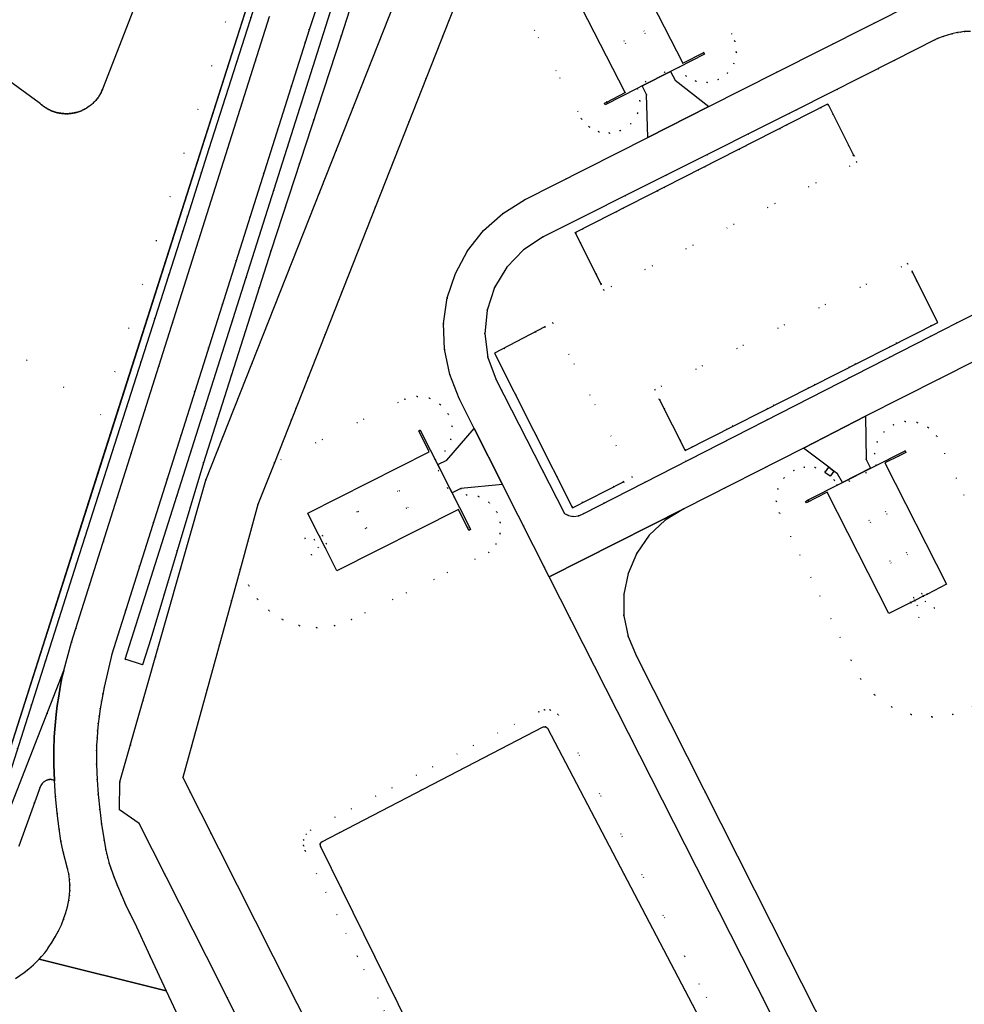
# Model space of a CAD drawing. Header units: metres. Extents: x 174791 to 179073, y 406431 to 409043.
# Tile 204 of 256: x 176663 to 176796, y 408493 to 408632. Entities that reach past the tile are written whole.
import ezdxf

# ---------------------------------------------------------------- set-up
doc = ezdxf.new("R2010")
doc.units = ezdxf.units.M
doc.linetypes.add('DOT', pattern=[6.35, 0, -6.35])
for name, color, linetype in [('panden_ondergronds', 254, 'Continuous'), ('scheiding_grondkering', 254, 'Continuous'), ('scheiding_hek', 254, 'Continuous'), ('terreindeelbegroeid', 254, 'DOT'), ('terreindeelonbegroeid', 254, 'DOT'), ('waterdeel', 254, 'Continuous'), ('wegdeel_opstelplaats', 254, 'Continuous'), ('wegdeel_rijbaan', 254, 'Continuous'), ('wegdeel_voetpad', 254, 'Continuous')]:
    doc.layers.add(name, color=color, linetype=linetype)

msp = doc.modelspace()

# ---------------------------------------------------------------- linework, layer by layer
at = {"layer": 'panden_ondergronds'}
for points in [[(176756.624, 408625.75, 0), (176756.629, 408625.74, 0), (176759.563, 408627.242, 0), (176759.568, 408627.244, 0), (176759.587, 408627.205, 0), (176759.681, 408627.021, 0), (176759.672, 408627.016, 0), (176755.999, 408625.135, 0), (176754.872, 408624.558, 0), (176750.909, 408622.528, 0), (176750.209, 408622.17, 0), (176745.707, 408619.864, 0), (176745.592, 408620.087, 0), (176745.93, 408620.26, 0), (176748.53, 408621.591, 0), (176748.511, 408621.629, 0), (176739.8, 408638.636, 0), (176742.523, 408640.031, 0), (176743.534, 408640.548, 0), (176744.694, 408641.142, 0), (176745.532, 408641.572, 0), (176747.9, 408642.784, 0)], [(176719.687, 408574.085, 0), (176726.592, 408560.408, 0), (176726.763, 408560.07, 0), (176726.54, 408559.957, 0), (176725.052, 408562.903, 0), (176707.958, 408554.272, 0), (176706.346, 408557.464, 0), (176706.132, 408557.889, 0), (176705.545, 408559.051, 0), (176705.203, 408559.729, 0), (176703.856, 408562.396, 0), (176720.952, 408571.027, 0), (176719.463, 408573.972, 0), (176719.47, 408573.976, 0)], [(176785.058, 408569.453, 0), (176793.739, 408552.384, 0), (176791.035, 408551.009, 0), (176790.417, 408550.695, 0), (176789.262, 408550.107, 0), (176788.72, 408549.831, 0), (176785.628, 408548.259, 0), (176776.947, 408565.328, 0), (176774.005, 408563.832, 0), (176773.892, 408564.055, 0), (176774.281, 408564.253, 0), (176787.886, 408571.172, 0), (176787.999, 408570.949, 0), (176786.988, 408570.435, 0)]]:
    msp.add_polyline3d(points, close=True, dxfattribs=at)
at = {"layer": 'scheiding_grondkering'}
for points in [[(176745.134, 408594.619, 0), (176741.486, 408601.899, 0), (176777.043, 408620.005, 0), (176780.684, 408612.713, 0)], [(176753.32, 408578.419, 0), (176756.972, 408571.205, 0), (176792.501, 408589.244, 0), (176788.886, 408596.407, 0)], [(176737.221, 408588.618, 0), (176730.109, 408584.907, 0), (176741.102, 408563.15, 0), (176748.299, 408566.8, 0)]]:
    msp.add_polyline3d(points, dxfattribs=at)
at = {"layer": 'scheiding_hek'}
for p, q in [((176694.339, 408554.477), (176686.286, 408525.16)), ((176686.286, 408525.16), (176698.998, 408500)), ((176689.602, 408500), (176680.145, 408518.708)), ((176697.451, 408484.472), (176689.602, 408500)), ((176698.998, 408500), (176704.997, 408488.128))]:
    msp.add_line(p, q, dxfattribs=at)
for points in [[(176680.145, 408518.708, 0), (176677.351, 408520.637, 0), (176677.439, 408524.558, 0), (176689.5, 408567.029, 0), (176733.951, 408679.486, 0), (176760.195, 408692.612, 0)], [(176740.247, 408673.388, 0), (176740.039, 408673.158, 0), (176699.161, 408569.472, 0)], [(176644.673, 408545.057, 0), (176658.13, 408517.227, 0), (176700.203, 408649.078, 0)], [(176699.161, 408569.472, 0), (176696.842, 408563.589, 0), (176694.339, 408554.477, 0)]]:
    msp.add_polyline3d(points, dxfattribs=at)
at = {"layer": 'terreindeelbegroeid'}
for points in [[(176710.182, 408679.43, 0), (176705.418, 408669.667, 0), (176698.114, 408649.991, 0), (176674.761, 408576.224, 0), (176637.313, 408603.929, 0), (176587.544, 408640.718, 0), (176586.725, 408641.323, 0), (176632.174, 408663.926, 0), (176731.02, 408712.771, 0), (176740.196, 408717.313, 0), (176732.752, 408709.794, 0), (176725.967, 408702.165, 0), (176719.999, 408694.372, 0), (176714.867, 408687.14, 0)], [(176678.155, 408541.813, 0), (176680.616, 408541.026, 0), (176681.791, 408544.7, 0), (176689.179, 408569.473, 0), (176698.684, 408599.295, 0), (176708.545, 408629.556, 0), (176711.285, 408638.074, 0), (176714.464, 408646.438, 0), (176718.071, 408654.627, 0), (176722.424, 408663.223, 0), (176727.25, 408671.564, 0), (176732.534, 408679.622, 0), (176732.549, 408680.369, 0), (176732.081, 408680.95, 0), (176731.275, 408681.084, 0), (176730.602, 408680.621, 0), (176725.164, 408672.553, 0), (176720.212, 408664.178, 0), (176715.764, 408655.525, 0), (176712.067, 408647.194, 0), (176708.837, 408638.67, 0)], [(176755.999, 408625.135, 0), (176754.871, 408624.561, 0), (176750.903, 408622.541, 0), (176750.205, 408622.186, 0), (176746.025, 408620.058, 0), (176745.93, 408620.26, 0), (176745.908, 408620.307, 0), (176748.511, 408621.629, 0), (176751.399, 408623.096, 0), (176742.523, 408640.031, 0), (176741.68, 408641.639, 0), (176744.534, 408643.577, 0), (176745.533, 408641.572, 0), (176754.059, 408624.447, 0), (176756.624, 408625.75, 0), (176759.563, 408627.242, 0), (176759.568, 408627.244, 0), (176759.587, 408627.205, 0), (176759.672, 408627.016, 0), (176759.676, 408627.006, 0)], [(176745.089, 408594.597, 0), (176745.53, 408593.783, 0), (176781.119, 408611.781, 0), (176780.729, 408612.735, 0), (176780.64, 408612.691, 0), (176777.021, 408619.937, 0), (176741.553, 408601.877, 0), (176745.178, 408594.643, 0)], [(176745.089, 408594.597, 0), (176745.178, 408594.643, 0), (176741.553, 408601.877, 0), (176777.021, 408619.937, 0), (176780.64, 408612.691, 0), (176780.729, 408612.735, 0), (176781.119, 408611.781, 0), (176745.53, 408593.783, 0)], [(176753.275, 408578.396, 0), (176753.364, 408578.442, 0), (176756.994, 408571.272, 0), (176792.433, 408589.266, 0), (176788.842, 408596.385, 0), (176788.931, 408596.43, 0), (176788.249, 408597.518, 0), (176752.685, 408579.802, 0)], [(176753.275, 408578.396, 0), (176752.685, 408579.802, 0), (176788.249, 408597.518, 0), (176788.931, 408596.43, 0), (176788.842, 408596.385, 0), (176792.433, 408589.266, 0), (176756.994, 408571.272, 0), (176753.364, 408578.442, 0)], [(176749.521, 408567.478, 0), (176748.322, 408566.755, 0), (176748.277, 408566.845, 0), (176741.125, 408563.217, 0), (176730.175, 408584.886, 0), (176737.245, 408588.574, 0), (176737.198, 408588.662, 0), (176738.322, 408589.172, 0)], [(176737.198, 408588.662, 0), (176737.245, 408588.574, 0), (176730.175, 408584.886, 0), (176741.125, 408563.217, 0), (176748.277, 408566.845, 0), (176748.322, 408566.755, 0), (176749.521, 408567.478, 0), (176738.322, 408589.172, 0)], [(176724.153, 408574.58, 0), (176724.002, 408572.756, 0), (176723.176, 408571.122, 0), (176721.795, 408569.92, 0), (176719.687, 408574.085, 0), (176719.466, 408573.984, 0), (176719.47, 408573.976, 0), (176722.307, 408568.371, 0), (176705.203, 408559.729, 0), (176703.463, 408558.85, 0), (176704.401, 408556.504, 0), (176706.346, 408557.464, 0), (176723.534, 408565.944, 0), (176726.384, 408560.313, 0), (176726.592, 408560.408, 0), (176726.605, 408560.414, 0), (176724.507, 408564.56, 0), (176726.178, 408564.969, 0), (176727.883, 408564.732, 0), (176729.38, 408563.884, 0), (176730.46, 408562.544, 0), (176730.948, 408561.06, 0), (176730.91, 408559.498, 0), (176730.35, 408558.039, 0), (176729.333, 408556.853, 0), (176709.994, 408547.411, 0), (176707.64, 408546.554, 0), (176705.152, 408546.266, 0), (176702.666, 408546.562, 0), (176700.315, 408547.427, 0), (176698.408, 408548.666, 0), (176696.804, 408550.279, 0), (176695.576, 408552.194, 0), (176694.339, 408554.477, 0), (176696.842, 408563.589, 0), (176699.161, 408569.472, 0), (176717.525, 408578.438, 0), (176719.238, 408578.823, 0), (176720.975, 408578.562, 0), (176722.499, 408577.691, 0), (176723.606, 408576.327, 0)], [(176721.795, 408569.92, 0), (176722.148, 408569.222, 0), (176724.164, 408565.238, 0), (176724.507, 408564.56, 0), (176726.605, 408560.414, 0), (176726.592, 408560.408, 0), (176726.384, 408560.313, 0), (176723.534, 408565.944, 0), (176706.346, 408557.464, 0), (176704.401, 408556.504, 0), (176703.463, 408558.85, 0), (176705.203, 408559.729, 0), (176722.307, 408568.371, 0), (176719.47, 408573.976, 0), (176719.466, 408573.984, 0), (176719.687, 408574.085, 0)], [(176782.373, 408568.099, 0), (176791.035, 408551.009, 0), (176792.044, 408549.019, 0), (176789.811, 408547.683, 0), (176788.72, 408549.831, 0), (176780.042, 408566.919, 0), (176774.375, 408564.051, 0), (176774.281, 408564.253, 0), (176774.276, 408564.264, 0), (176778.357, 408566.336, 0), (176779.088, 408566.707, 0), (176783.041, 408568.713, 0), (176783.804, 408569.1, 0), (176787.886, 408571.172, 0), (176788.012, 408570.953, 0), (176786.988, 408570.435, 0)], [(176779.088, 408566.707, 0), (176778.357, 408566.336, 0), (176777.937, 408567.041, 0), (176777.397, 408567.658, 0), (176777.888, 408568.306, 0), (176778.406, 408567.914, 0)], [(176704.769, 408558.674, 0), (176705.346, 408557.507, 0), (176706.132, 408557.889, 0), (176706.486, 408558.061, 0), (176705.909, 408559.228, 0), (176705.545, 408559.051, 0)], [(176789.262, 408550.107, 0), (176789.619, 408549.34, 0), (176790.772, 408549.934, 0), (176790.417, 408550.695, 0), (176790.23, 408551.097, 0), (176789.078, 408550.503, 0)], [(176713.292, 408500, 0), (176727.987, 408470.191, 0), (176728.473, 408469.52, 0), (176729.076, 408468.952, 0), (176729.739, 408468.527, 0), (176730.467, 408468.227, 0), (176743.788, 408466.311, 0), (176744.743, 408466.244, 0), (176745.698, 408466.323, 0), (176746.749, 408466.584, 0), (176747.74, 408467.02, 0), (176765.603, 408476.881, 0), (176765.879, 408477.07, 0), (176766.045, 408477.361, 0), (176766.076, 408477.633, 0), (176766.008, 408477.898, 0), (176754.427, 408500, 0), (176737.603, 408532.109, 0), (176737.339, 408532.33, 0), (176736.997, 408532.3, 0), (176705.835, 408516.122, 0), (176705.615, 408515.863, 0), (176705.639, 408515.524, 0)]]:
    msp.add_polyline3d(points, close=True, dxfattribs=at)
for points in [[(176733.951, 408679.486, 0), (176689.5, 408567.029, 0), (176677.439, 408524.558, 0), (176677.351, 408520.637, 0), (176680.145, 408518.708, 0), (176689.602, 408500, 0), (176697.451, 408484.472, 0)], [(176639.751, 408639.389, 0), (176666.085, 408620.155, 0), (176666.194, 408620.054, 0), (176666.305, 408619.956, 0), (176666.418, 408619.86, 0), (176666.534, 408619.768, 0), (176666.653, 408619.679, 0), (176666.774, 408619.593, 0), (176666.897, 408619.511, 0), (176667.022, 408619.432, 0), (176667.15, 408619.356, 0), (176667.279, 408619.284, 0), (176667.411, 408619.215, 0), (176667.544, 408619.15, 0), (176667.679, 408619.088, 0), (176667.815, 408619.03, 0), (176667.953, 408618.976, 0), (176668.092, 408618.926, 0), (176668.233, 408618.879, 0), (176668.375, 408618.836, 0), (176668.518, 408618.797, 0), (176668.662, 408618.762, 0), (176668.807, 408618.731, 0), (176668.953, 408618.703, 0), (176669.099, 408618.68, 0), (176669.246, 408618.66, 0), (176669.394, 408618.645, 0), (176669.541, 408618.633, 0), (176669.689, 408618.626, 0), (176669.838, 408618.622, 0), (176669.986, 408618.623, 0), (176670.134, 408618.627, 0), (176670.282, 408618.636, 0), (176670.43, 408618.648, 0), (176670.577, 408618.665, 0), (176670.724, 408618.685, 0), (176670.87, 408618.71, 0), (176671.016, 408618.738, 0), (176671.16, 408618.77, 0), (176671.304, 408618.806, 0), (176671.447, 408618.846, 0), (176671.589, 408618.89, 0), (176671.729, 408618.938, 0), (176671.868, 408618.989, 0), (176672.006, 408619.045, 0), (176672.142, 408619.103, 0), (176672.276, 408619.166, 0), (176672.409, 408619.232, 0), (176672.54, 408619.302, 0), (176672.669, 408619.375, 0), (176672.796, 408619.451, 0), (176672.92, 408619.531, 0), (176673.043, 408619.615, 0), (176673.163, 408619.701, 0), (176673.281, 408619.791, 0), (176673.397, 408619.884, 0), (176673.51, 408619.98, 0), (176673.62, 408620.079, 0), (176673.727, 408620.181, 0), (176673.832, 408620.286, 0), (176673.934, 408620.394, 0), (176674.033, 408620.504, 0), (176674.129, 408620.617, 0), (176674.222, 408620.733, 0), (176674.312, 408620.851, 0), (176674.398, 408620.971, 0), (176674.481, 408621.094, 0), (176674.561, 408621.219, 0), (176674.638, 408621.346, 0), (176674.711, 408621.475, 0), (176674.78, 408621.606, 0), (176674.846, 408621.738, 0), (176674.909, 408621.873, 0), (176674.967, 408622.009, 0), (176674.991, 408622.066, 0), (176695.622, 408675.184, 0)], [(176732.689, 408636.11, 0), (176742.391, 408617.896, 0), (176743.443, 408616.782, 0), (176744.808, 408616.088, 0), (176746.328, 408615.895, 0), (176747.824, 408616.227, 0), (176749.3, 408617.217, 0), (176750.274, 408618.703, 0), (176750.593, 408620.451, 0), (176750.209, 408622.17, 0), (176750.205, 408622.186, 0), (176750.903, 408622.541, 0), (176750.909, 408622.528, 0), (176751.516, 408621.322, 0), (176751.709, 408615.279, 0), (176734.373, 408606.494, 0), (176731.289, 408604.585, 0), (176728.584, 408602.17, 0), (176726.34, 408599.32, 0), (176724.625, 408596.125, 0), (176723.492, 408592.679, 0), (176722.974, 408589.09, 0), (176723.089, 408585.465, 0), (176723.831, 408581.915, 0), (176725.18, 408578.548, 0), (176727.266, 408574.316, 0), (176723.413, 408569.858, 0), (176722.148, 408569.222, 0), (176721.795, 408569.92, 0), (176723.176, 408571.122, 0), (176724.002, 408572.756, 0), (176724.153, 408574.58, 0), (176723.606, 408576.327, 0), (176722.499, 408577.691, 0), (176720.975, 408578.562, 0), (176719.238, 408578.823, 0), (176717.525, 408578.438, 0), (176699.161, 408569.472, 0), (176740.039, 408673.158, 0)], [(176698.46, 408632.318, 0), (176670.626, 408544.221, 0), (176669.557, 408540.251, 0), (176661.14, 408518.71, 0), (176660.825, 408518.029, 0), (176660.485, 408517.571, 0), (176660.067, 408517.191, 0), (176659.572, 408516.887, 0), (176659.15, 408516.71, 0), (176659.069, 408516.691, 0), (176659.083, 408516.923, 0), (176671.338, 408555.331, 0), (176672.515, 408559.019, 0), (176686.921, 408604.163, 0), (176689.953, 408613.666, 0), (176701.136, 408648.712, 0)], [(176755.819, 408647.713, 0), (176763.92, 408628.857, 0), (176764.16, 408627.261, 0), (176763.808, 408625.687, 0), (176762.913, 408624.346, 0), (176761.595, 408623.416, 0), (176760.051, 408623.026, 0), (176758.47, 408623.21, 0), (176757.057, 408623.945, 0), (176755.999, 408625.135, 0), (176759.676, 408627.006, 0), (176759.672, 408627.016, 0), (176759.587, 408627.205, 0), (176759.568, 408627.244, 0), (176759.563, 408627.242, 0), (176756.624, 408625.75, 0), (176754.059, 408624.447, 0), (176745.533, 408641.572, 0)], [(176789.307, 408634.29, 0), (176769.864, 408624.462, 0), (176760.267, 408619.616, 0), (176755.528, 408623.328, 0), (176754.873, 408624.558, 0), (176754.871, 408624.561, 0), (176755.999, 408625.135, 0), (176757.057, 408623.945, 0), (176758.47, 408623.21, 0), (176760.051, 408623.026, 0), (176761.595, 408623.416, 0), (176762.913, 408624.346, 0), (176763.808, 408625.687, 0), (176764.16, 408627.261, 0), (176763.92, 408628.857, 0), (176755.819, 408647.713, 0)], [(176742.523, 408640.031, 0), (176751.399, 408623.096, 0), (176748.511, 408621.629, 0), (176745.908, 408620.307, 0), (176745.93, 408620.26, 0), (176746.025, 408620.058, 0), (176750.205, 408622.186, 0), (176750.209, 408622.17, 0), (176750.593, 408620.451, 0), (176750.274, 408618.703, 0), (176749.3, 408617.217, 0), (176747.824, 408616.227, 0), (176746.328, 408615.895, 0), (176744.808, 408616.088, 0), (176743.443, 408616.782, 0), (176742.391, 408617.896, 0), (176732.689, 408636.11, 0)], [(176688.749, 408484.803, 0), (176683.938, 408495.168, 0), (176681.696, 408500, 0), (176679.489, 408504.754, 0), (176678.838, 408506.031, 0), (176678.219, 408507.323, 0), (176677.631, 408508.629, 0), (176677.075, 408509.95, 0), (176676.618, 408511.114, 0), (176676.189, 408512.29, 0), (176675.936, 408513.055, 0), (176675.712, 408513.828, 0), (176675.573, 408514.385, 0), (176675.456, 408514.947, 0), (176675.209, 408516.308, 0), (176674.841, 408518.617, 0), (176674.589, 408520.625, 0), (176674.38, 408522.767, 0), (176674.236, 408524.839, 0), (176674.154, 408527.003, 0), (176674.138, 408528.945, 0), (176674.158, 408529.715, 0), (176674.208, 408530.708, 0), (176674.281, 408531.701, 0), (176674.382, 408532.744, 0), (176674.506, 408533.785, 0), (176674.652, 408534.822, 0), (176674.821, 408535.855, 0), (176675.014, 408536.884, 0), (176675.229, 408537.909, 0), (176676.293, 408542.557, 0), (176704.034, 408630.427, 0), (176707.101, 408639.675, 0)], [(176799.511, 408591.363, 0), (176795.186, 408589.194, 0), (176791.514, 408587.31, 0), (176742.698, 408562.355, 0), (176741.978, 408562.008, 0), (176741.184, 408561.921, 0), (176740.542, 408562.049, 0), (176739.96, 408562.348, 0), (176730.381, 408581.178, 0), (176729.212, 408584.321, 0), (176728.773, 408587.645, 0), (176729.085, 408590.983, 0), (176730.133, 408594.169, 0), (176731.864, 408597.04, 0), (176734.191, 408599.455, 0), (176736.997, 408601.29, 0), (176772.603, 408619.147, 0), (176786.374, 408626.098, 0), (176792.069, 408629.038, 0), (176792.456, 408629.207, 0), (176793.247, 408629.503, 0), (176794.45, 408629.846, 0), (176795.258, 408630.034, 0), (176795.727, 408630.118, 0), (176796.201, 408630.172, 0), (176797.075, 408630.215, 0)], [(176801.614, 408553.156, 0), (176792.357, 408573.217, 0), (176791.162, 408574.439, 0), (176789.614, 408575.164, 0), (176787.911, 408575.301, 0), (176786.268, 408574.832, 0), (176784.907, 408573.831, 0), (176783.977, 408572.421, 0), (176783.593, 408570.776, 0), (176783.804, 408569.1, 0), (176783.041, 408568.713, 0), (176782.409, 408569.961, 0), (176782.32, 408576.023, 0), (176792.722, 408581.313, 0), (176797.656, 408583.777, 0)], [(176797.361, 408535.113, 0), (176794.607, 408534.057, 0), (176791.679, 408533.699, 0), (176788.751, 408534.061, 0), (176785.998, 408535.119, 0), (176783.584, 408536.813, 0), (176781.65, 408539.04, 0), (176780.313, 408541.67, 0), (176770.225, 408562.387, 0), (176769.769, 408564.076, 0), (176769.989, 408565.811, 0), (176770.851, 408567.333, 0), (176772.227, 408568.414, 0), (176773.707, 408568.87, 0), (176775.254, 408568.8, 0), (176776.687, 408568.211, 0), (176776.627, 408568.132, 0), (176777.344, 408567.589, 0), (176777.397, 408567.658, 0), (176777.937, 408567.041, 0), (176778.357, 408566.336, 0), (176774.276, 408564.264, 0), (176774.281, 408564.253, 0), (176774.375, 408564.051, 0), (176780.042, 408566.919, 0), (176788.72, 408549.831, 0), (176789.811, 408547.683, 0), (176792.044, 408549.019, 0), (176791.035, 408551.009, 0), (176782.373, 408568.099, 0), (176786.988, 408570.435, 0), (176788.012, 408570.953, 0), (176787.886, 408571.172, 0), (176783.804, 408569.1, 0), (176783.593, 408570.776, 0), (176783.977, 408572.421, 0), (176784.907, 408573.831, 0), (176786.268, 408574.832, 0), (176787.911, 408575.301, 0), (176789.614, 408575.164, 0), (176791.162, 408574.439, 0), (176792.357, 408573.217, 0), (176801.614, 408553.156, 0)], [(176780.899, 408481.247, 0), (176771.437, 408500, 0), (176750.124, 408542.245, 0), (176748.945, 408545.013, 0), (176748.341, 408547.96, 0), (176748.337, 408550.968, 0), (176748.932, 408553.917, 0), (176750.139, 408556.751, 0), (176751.898, 408559.279, 0), (176754.136, 408561.395, 0), (176756.759, 408563.01, 0), (176773.591, 408571.56, 0), (176777.17, 408568.85, 0), (176776.687, 408568.211, 0), (176775.254, 408568.8, 0), (176773.707, 408568.87, 0), (176772.227, 408568.414, 0), (176770.851, 408567.333, 0), (176769.989, 408565.811, 0), (176769.769, 408564.076, 0), (176770.225, 408562.387, 0), (176780.313, 408541.67, 0), (176781.65, 408539.04, 0), (176783.584, 408536.813, 0), (176785.998, 408535.119, 0), (176788.751, 408534.061, 0), (176791.679, 408533.699, 0), (176794.607, 408534.057, 0), (176797.361, 408535.113, 0)], [(176704.997, 408488.128, 0), (176698.998, 408500, 0), (176686.286, 408525.16, 0), (176694.339, 408554.477, 0), (176695.576, 408552.194, 0), (176696.804, 408550.279, 0), (176698.408, 408548.666, 0), (176700.315, 408547.427, 0), (176702.666, 408546.562, 0), (176705.152, 408546.266, 0), (176707.64, 408546.554, 0), (176709.994, 408547.411, 0), (176729.333, 408556.853, 0), (176730.35, 408558.039, 0), (176730.91, 408559.498, 0), (176730.948, 408561.06, 0), (176730.46, 408562.544, 0), (176729.38, 408563.884, 0), (176727.883, 408564.732, 0), (176726.178, 408564.969, 0), (176724.507, 408564.56, 0), (176724.164, 408565.238, 0), (176725.407, 408565.868, 0), (176731.273, 408566.404, 0), (176737.844, 408553.43, 0), (176764.904, 408500, 0), (176775.854, 408478.347, 0)], [(176726.046, 408469.153, 0), (176710.839, 408500, 0), (176703.515, 408514.856, 0), (176703.258, 408515.601, 0), (176703.282, 408516.389, 0), (176703.627, 408517.182, 0), (176704.253, 408517.78, 0), (176736.347, 408534.441, 0), (176737.145, 408534.719, 0), (176737.99, 408534.679, 0), (176739.069, 408534.057, 0), (176756.911, 408500, 0), (176767.973, 408478.888, 0)], [(176767.973, 408478.888, 0), (176756.911, 408500, 0), (176739.069, 408534.057, 0), (176737.99, 408534.679, 0), (176737.145, 408534.719, 0), (176736.347, 408534.441, 0), (176704.253, 408517.78, 0), (176703.627, 408517.182, 0), (176703.282, 408516.389, 0), (176703.258, 408515.601, 0), (176703.515, 408514.856, 0), (176710.839, 408500, 0), (176726.046, 408469.153, 0)], [(176663.23, 408515.52, 0), (176666.07, 408523.46, 0), (176666.149, 408523.724, 0), (176666.299, 408524.041, 0), (176666.499, 408524.319, 0), (176666.748, 408524.557, 0), (176667.13, 408524.8, 0), (176667.268, 408524.86, 0), (176667.452, 408524.909, 0), (176667.638, 408524.923, 0), (176667.825, 408524.903, 0), (176668.221, 408524.746, 0), (176668.363, 408522.572, 0), (176668.593, 408520.142, 0), (176668.862, 408517.942, 0), (176669.136, 408516.276, 0), (176669.468, 408514.694, 0), (176670.052, 408512.391, 0), (176670.227, 408511.634, 0), (176670.344, 408510.867, 0), (176670.403, 408510.093, 0), (176670.404, 408509.317, 0), (176670.35, 408508.601, 0), (176670.243, 408507.891, 0), (176670.038, 408506.958, 0), (176669.781, 408506.039, 0), (176669.508, 408505.24, 0), (176669.19, 408504.458, 0), (176668.779, 408503.585, 0), (176668.326, 408502.733, 0), (176667.855, 408501.944, 0), (176667.345, 408501.18, 0), (176667.133, 408500.895, 0), (176666.846, 408500.51, 0), (176666.45, 408500.035, 0), (176666.421, 408500, 0), (176666.07, 408499.615, 0), (176665.809, 408499.328, 0), (176665.279, 408498.817, 0), (176664.629, 408498.251, 0), (176663.953, 408497.715, 0), (176663.357, 408497.287, 0), (176662.741, 408496.886, 0)]]:
    msp.add_polyline3d(points, dxfattribs=at)
at = {"layer": 'terreindeelonbegroeid'}
for points in [[(176764.009, 408685.479, 0), (176740.247, 408673.388, 0), (176740.039, 408673.158, 0), (176699.161, 408569.472, 0), (176696.842, 408563.589, 0), (176694.339, 408554.477, 0), (176686.286, 408525.16, 0), (176698.998, 408500, 0), (176704.997, 408488.128, 0), (176697.451, 408484.472, 0), (176689.602, 408500, 0), (176680.145, 408518.708, 0), (176677.351, 408520.637, 0), (176677.439, 408524.558, 0), (176689.5, 408567.029, 0), (176733.951, 408679.486, 0), (176760.195, 408692.612, 0)], [(176706.132, 408557.889, 0), (176705.346, 408557.507, 0), (176704.769, 408558.674, 0), (176705.545, 408559.051, 0), (176705.909, 408559.228, 0), (176706.486, 408558.061, 0)], [(176790.772, 408549.934, 0), (176789.619, 408549.34, 0), (176789.262, 408550.107, 0), (176789.078, 408550.503, 0), (176790.23, 408551.097, 0), (176790.417, 408550.695, 0)]]:
    msp.add_polyline3d(points, close=True, dxfattribs=at)
at = {"layer": 'waterdeel'}
for points in [[(176681.791, 408544.7, 0), (176680.616, 408541.026, 0), (176678.155, 408541.813, 0), (176708.837, 408638.67, 0), (176712.067, 408647.194, 0), (176715.764, 408655.525, 0), (176720.212, 408664.178, 0), (176725.164, 408672.553, 0), (176730.602, 408680.621, 0), (176731.275, 408681.084, 0), (176732.081, 408680.95, 0), (176732.549, 408680.369, 0), (176732.534, 408679.622, 0), (176727.25, 408671.564, 0), (176722.424, 408663.223, 0), (176718.071, 408654.627, 0), (176714.464, 408646.438, 0), (176711.285, 408638.074, 0), (176708.545, 408629.556, 0), (176698.684, 408599.295, 0), (176689.179, 408569.473, 0)], [(176713.292, 408500, 0), (176705.639, 408515.524, 0), (176705.615, 408515.863, 0), (176705.835, 408516.122, 0), (176736.997, 408532.3, 0), (176737.339, 408532.33, 0), (176737.603, 408532.109, 0), (176754.427, 408500, 0), (176766.008, 408477.898, 0), (176766.076, 408477.633, 0), (176766.045, 408477.361, 0), (176765.879, 408477.07, 0), (176765.603, 408476.881, 0), (176747.74, 408467.02, 0), (176746.749, 408466.584, 0), (176745.698, 408466.323, 0), (176744.743, 408466.244, 0), (176743.788, 408466.311, 0), (176730.467, 408468.227, 0), (176729.739, 408468.527, 0), (176729.076, 408468.952, 0), (176728.473, 408469.52, 0), (176727.987, 408470.191, 0)]]:
    msp.add_polyline3d(points, close=True, dxfattribs=at)
msp.add_polyline3d([(176695.622, 408675.184, 0), (176674.991, 408622.066, 0), (176674.967, 408622.009, 0), (176674.909, 408621.873, 0), (176674.846, 408621.738, 0), (176674.78, 408621.606, 0), (176674.711, 408621.475, 0), (176674.638, 408621.346, 0), (176674.561, 408621.219, 0), (176674.481, 408621.094, 0), (176674.398, 408620.971, 0), (176674.312, 408620.851, 0), (176674.222, 408620.733, 0), (176674.129, 408620.617, 0), (176674.033, 408620.504, 0), (176673.934, 408620.394, 0), (176673.832, 408620.286, 0), (176673.727, 408620.181, 0), (176673.62, 408620.079, 0), (176673.51, 408619.98, 0), (176673.397, 408619.884, 0), (176673.281, 408619.791, 0), (176673.163, 408619.701, 0), (176673.043, 408619.615, 0), (176672.92, 408619.531, 0), (176672.796, 408619.451, 0), (176672.669, 408619.375, 0), (176672.54, 408619.302, 0), (176672.409, 408619.232, 0), (176672.276, 408619.166, 0), (176672.142, 408619.103, 0), (176672.006, 408619.045, 0), (176671.868, 408618.989, 0), (176671.729, 408618.938, 0), (176671.589, 408618.89, 0), (176671.447, 408618.846, 0), (176671.304, 408618.806, 0), (176671.16, 408618.77, 0), (176671.016, 408618.738, 0), (176670.87, 408618.71, 0), (176670.724, 408618.685, 0), (176670.577, 408618.665, 0), (176670.43, 408618.648, 0), (176670.282, 408618.636, 0), (176670.134, 408618.627, 0), (176669.986, 408618.623, 0), (176669.838, 408618.622, 0), (176669.689, 408618.626, 0), (176669.541, 408618.633, 0), (176669.394, 408618.645, 0), (176669.246, 408618.66, 0), (176669.099, 408618.68, 0), (176668.953, 408618.703, 0), (176668.807, 408618.731, 0), (176668.662, 408618.762, 0), (176668.518, 408618.797, 0), (176668.375, 408618.836, 0), (176668.233, 408618.879, 0), (176668.092, 408618.926, 0), (176667.953, 408618.976, 0), (176667.815, 408619.03, 0), (176667.679, 408619.088, 0), (176667.544, 408619.15, 0), (176667.411, 408619.215, 0), (176667.279, 408619.284, 0), (176667.15, 408619.356, 0), (176667.022, 408619.432, 0), (176666.897, 408619.511, 0), (176666.774, 408619.593, 0), (176666.653, 408619.679, 0), (176666.534, 408619.768, 0), (176666.418, 408619.86, 0), (176666.305, 408619.956, 0), (176666.194, 408620.054, 0), (176666.085, 408620.155, 0), (176639.751, 408639.389, 0)], dxfattribs=at)
at = {"layer": 'wegdeel_opstelplaats'}
msp.add_polyline3d([(176777.888, 408568.306, 0), (176777.397, 408567.658, 0), (176777.344, 408567.589, 0), (176776.627, 408568.132, 0), (176776.687, 408568.211, 0), (176777.17, 408568.85, 0)], close=True, dxfattribs=at)
at = {"layer": 'wegdeel_rijbaan'}
for points in [[(176707.101, 408639.675, 0), (176704.034, 408630.427, 0), (176676.293, 408542.557, 0), (176675.229, 408537.909, 0), (176675.014, 408536.884, 0), (176674.821, 408535.855, 0), (176674.652, 408534.822, 0), (176674.506, 408533.785, 0), (176674.382, 408532.744, 0), (176674.281, 408531.701, 0), (176674.208, 408530.708, 0), (176674.158, 408529.715, 0), (176674.138, 408528.945, 0), (176674.154, 408527.003, 0), (176674.236, 408524.839, 0), (176674.38, 408522.767, 0), (176674.589, 408520.625, 0), (176674.841, 408518.617, 0), (176675.209, 408516.308, 0), (176675.456, 408514.947, 0), (176675.573, 408514.385, 0), (176675.712, 408513.828, 0), (176675.936, 408513.055, 0), (176676.189, 408512.29, 0), (176676.618, 408511.114, 0), (176677.075, 408509.95, 0), (176677.631, 408508.629, 0), (176678.219, 408507.323, 0), (176678.838, 408506.031, 0), (176679.489, 408504.754, 0), (176681.696, 408500, 0), (176683.938, 408495.168, 0), (176666.07, 408499.615, 0), (176666.421, 408500, 0), (176666.45, 408500.035, 0), (176666.846, 408500.51, 0), (176667.133, 408500.895, 0), (176667.345, 408501.18, 0), (176667.855, 408501.944, 0), (176668.326, 408502.733, 0), (176668.779, 408503.585, 0), (176669.19, 408504.458, 0), (176669.508, 408505.24, 0), (176669.781, 408506.039, 0), (176670.038, 408506.958, 0), (176670.243, 408507.891, 0), (176670.35, 408508.601, 0), (176670.404, 408509.317, 0), (176670.403, 408510.093, 0), (176670.344, 408510.867, 0), (176670.227, 408511.634, 0), (176670.052, 408512.391, 0), (176669.468, 408514.694, 0), (176669.136, 408516.276, 0), (176668.862, 408517.942, 0), (176668.593, 408520.142, 0), (176668.363, 408522.572, 0), (176668.221, 408524.746, 0), (176668.141, 408526.96, 0), (176668.127, 408529.021, 0), (176668.194, 408530.923, 0), (176668.261, 408531.962, 0), (176668.35, 408533.002, 0), (176668.46, 408534.04, 0), (176668.624, 408535.336, 0), (176668.814, 408536.628, 0), (176669.031, 408537.915, 0), (176669.274, 408539.198, 0), (176669.557, 408540.251, 0), (176670.626, 408544.221, 0), (176698.46, 408632.318, 0)], [(176797.656, 408583.777, 0), (176792.722, 408581.313, 0), (176782.32, 408576.023, 0), (176773.591, 408571.56, 0), (176756.759, 408563.01, 0), (176737.844, 408553.43, 0), (176731.273, 408566.404, 0), (176727.266, 408574.316, 0), (176725.18, 408578.548, 0), (176723.831, 408581.915, 0), (176723.089, 408585.465, 0), (176722.974, 408589.09, 0), (176723.492, 408592.679, 0), (176724.625, 408596.125, 0), (176726.34, 408599.32, 0), (176728.584, 408602.17, 0), (176731.289, 408604.585, 0), (176734.373, 408606.494, 0), (176751.709, 408615.279, 0), (176760.267, 408619.616, 0), (176769.864, 408624.462, 0), (176789.307, 408634.29, 0)], [(176797.075, 408630.215, 0), (176796.201, 408630.172, 0), (176795.727, 408630.118, 0), (176795.258, 408630.034, 0), (176794.45, 408629.846, 0), (176793.247, 408629.503, 0), (176792.456, 408629.207, 0), (176792.069, 408629.038, 0), (176786.374, 408626.098, 0), (176772.603, 408619.147, 0), (176736.997, 408601.29, 0), (176734.191, 408599.455, 0), (176731.864, 408597.04, 0), (176730.133, 408594.169, 0), (176729.085, 408590.983, 0), (176728.773, 408587.645, 0), (176729.212, 408584.321, 0), (176730.381, 408581.178, 0), (176739.96, 408562.348, 0), (176740.542, 408562.049, 0), (176741.184, 408561.921, 0), (176741.978, 408562.008, 0), (176742.698, 408562.355, 0), (176791.514, 408587.31, 0), (176795.186, 408589.194, 0), (176799.511, 408591.363, 0)], [(176661.14, 408518.71, 0), (176669.557, 408540.251, 0), (176669.274, 408539.198, 0), (176669.031, 408537.915, 0), (176668.814, 408536.628, 0), (176668.624, 408535.336, 0), (176668.46, 408534.04, 0), (176668.35, 408533.002, 0), (176668.261, 408531.962, 0), (176668.194, 408530.923, 0), (176668.127, 408529.021, 0), (176668.141, 408526.96, 0), (176668.221, 408524.746, 0), (176667.825, 408524.903, 0), (176667.638, 408524.923, 0), (176667.452, 408524.909, 0), (176667.268, 408524.86, 0), (176667.13, 408524.8, 0), (176666.748, 408524.557, 0), (176666.499, 408524.319, 0), (176666.299, 408524.041, 0), (176666.149, 408523.724, 0), (176666.07, 408523.46, 0), (176663.23, 408515.52, 0)], [(176662.741, 408496.886, 0), (176663.357, 408497.287, 0), (176663.953, 408497.715, 0), (176664.629, 408498.251, 0), (176665.279, 408498.817, 0), (176665.809, 408499.328, 0), (176666.07, 408499.615, 0), (176683.938, 408495.168, 0), (176688.749, 408484.803, 0)]]:
    msp.add_polyline3d(points, dxfattribs=at)
for points in [[(176760.267, 408619.616, 0), (176751.709, 408615.279, 0), (176751.516, 408621.322, 0), (176750.909, 408622.528, 0), (176750.903, 408622.541, 0), (176754.871, 408624.561, 0), (176754.873, 408624.558, 0), (176755.528, 408623.328, 0)], [(176783.041, 408568.713, 0), (176779.088, 408566.707, 0), (176778.406, 408567.914, 0), (176777.888, 408568.306, 0), (176777.17, 408568.85, 0), (176773.591, 408571.56, 0), (176782.32, 408576.023, 0), (176782.409, 408569.961, 0)], [(176731.273, 408566.404, 0), (176725.407, 408565.868, 0), (176724.164, 408565.238, 0), (176722.148, 408569.222, 0), (176723.413, 408569.858, 0), (176727.266, 408574.316, 0)], [(176737.844, 408553.43, 0), (176756.759, 408563.01, 0), (176754.136, 408561.395, 0), (176751.898, 408559.279, 0), (176750.139, 408556.751, 0), (176748.932, 408553.917, 0), (176748.337, 408550.968, 0), (176748.341, 408547.96, 0), (176748.945, 408545.013, 0), (176750.124, 408542.245, 0), (176771.437, 408500, 0), (176780.899, 408481.247, 0), (176781.447, 408480.319, 0), (176776.157, 408477.644, 0), (176775.854, 408478.347, 0), (176764.904, 408500, 0)]]:
    msp.add_polyline3d(points, close=True, dxfattribs=at)
at = {"layer": 'wegdeel_voetpad'}
msp.add_polyline3d([(176701.136, 408648.712, 0), (176689.953, 408613.666, 0), (176686.921, 408604.163, 0), (176672.515, 408559.019, 0), (176671.338, 408555.331, 0), (176659.083, 408516.923, 0), (176659.069, 408516.691, 0), (176658.72, 408516.607, 0), (176658.385, 408516.597, 0), (176658.13, 408517.227, 0), (176674.382, 408568.158, 0), (176676.537, 408574.911, 0), (176700.203, 408649.078, 0)], dxfattribs=at)

doc.saveas('drawing.dxf')
